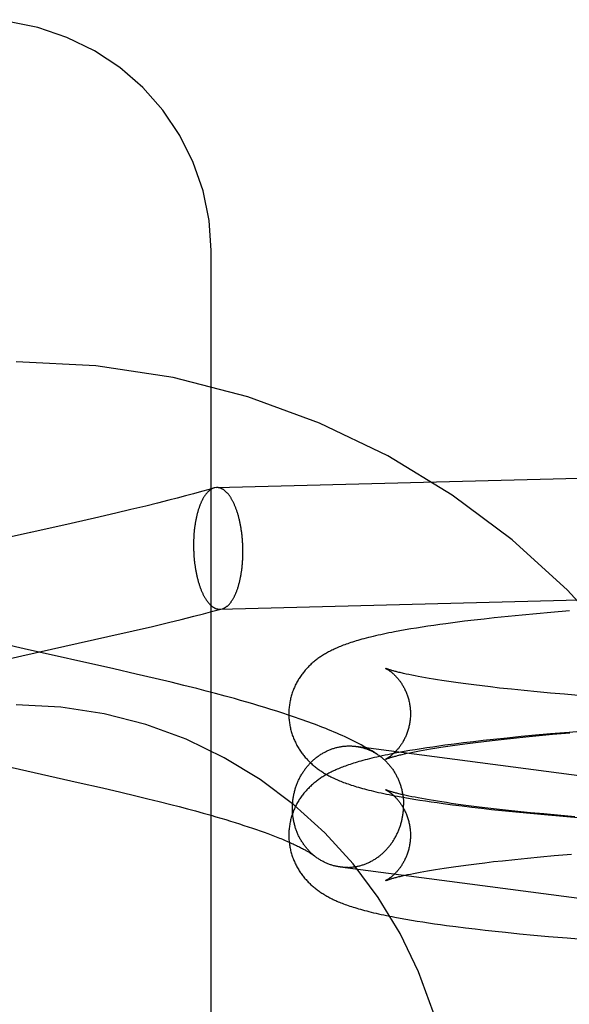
# Model space of a CAD drawing. Header units: inches. Extents: x 0 to 268, y 0 to 174.
# Tile 43 of 79: x 89.269 to 89.445, y 88.444 to 88.76. Entities that reach past the tile are written whole.
import ezdxf

# ---------------------------------------------------------------- set-up
doc = ezdxf.new("R2010")
doc.units = ezdxf.units.IN
doc.header["$LTSCALE"] = 14.749625
doc.header["$MEASUREMENT"] = 0
doc.linetypes.add('HIDDEN', pattern=[0.2, 0.1, -0.1])
doc.layers.add('DEFAULT_2', color=8, linetype='HIDDEN')

msp = doc.modelspace()

# ---------------------------------------------------------------- linework, layer by layer
at = {"layer": 'DEFAULT_2', "color": 8, "linetype": 'HIDDEN'}
for p, q in [((89.3304, 87.94312), (89.3304, 88.68617)), ((89.33221, 88.61013), (89.53963, 88.61551)), ((89.33138, 88.61), (89.32979, 88.60955)), ((89.33221, 88.61013), (89.33138, 88.61)), ((89.31955, 88.60677), (89.31686, 88.60607)), ((89.32219, 88.60746), (89.31955, 88.60677)), ((89.32478, 88.60816), (89.32219, 88.60746)), ((89.32732, 88.60885), (89.32478, 88.60816)), ((89.32979, 88.60955), (89.32732, 88.60885)), ((89.30947, 88.60422), (89.30473, 88.60308)), ((89.3132, 88.60515), (89.30947, 88.60422)), ((89.31686, 88.60607), (89.3132, 88.60515)), ((89.29309, 88.60036), (89.28326, 88.59813)), ((89.29992, 88.60194), (89.29309, 88.60036)), ((89.30473, 88.60308), (89.29992, 88.60194)), ((89.28326, 88.59813), (89.261, 88.59316)), ((89.33322, 88.57115), (89.54064, 88.57652)), ((89.32082, 88.56787), (89.3249, 88.56889)), ((89.3249, 88.56889), (89.32796, 88.56967)), ((89.32796, 88.56967), (89.33099, 88.57046)), ((89.33099, 88.57046), (89.33399, 88.57126)), ((89.33322, 88.57115), (89.33399, 88.57126)), ((89.42563, 88.56881), (89.42123, 88.56835)), ((89.43013, 88.56926), (89.42563, 88.56881)), ((89.43473, 88.56969), (89.43013, 88.56926)), ((89.43941, 88.57011), (89.43473, 88.56969)), ((89.44538, 88.57061), (89.43941, 88.57011)), ((89.30545, 88.5642), (89.31159, 88.56564)), ((89.31159, 88.56564), (89.31672, 88.56687)), ((89.31672, 88.56687), (89.32082, 88.56787)), ((89.39996, 88.56568), (89.3981, 88.56539)), ((89.40185, 88.56595), (89.39996, 88.56568)), ((89.40376, 88.56622), (89.40185, 88.56595)), ((89.40571, 88.56649), (89.40376, 88.56622)), ((89.40868, 88.56688), (89.40571, 88.56649)), ((89.41172, 88.56726), (89.40868, 88.56688)), ((89.41483, 88.56764), (89.41172, 88.56726)), ((89.418, 88.568), (89.41483, 88.56764)), ((89.42123, 88.56835), (89.418, 88.568)), ((89.29733, 88.56235), (89.30545, 88.5642)), ((89.39096, 88.56419), (89.38922, 88.56387)), ((89.3927, 88.5645), (89.39096, 88.56419)), ((89.39447, 88.5648), (89.3927, 88.5645)), ((89.39627, 88.5651), (89.39447, 88.5648)), ((89.3981, 88.56539), (89.39627, 88.5651)), ((89.27052, 88.55845), (89.26452, 88.55982)), ((89.26375, 88.5548), (89.26971, 88.55616)), ((89.29925, 88.55201), (89.27052, 88.55845)), ((89.30637, 88.55037), (89.29925, 88.55201)), ((89.31251, 88.54893), (89.30637, 88.55037)), ((89.39386, 88.55017), (89.39297, 88.55036)), ((89.39481, 88.54997), (89.39386, 88.55017)), ((89.39581, 88.54977), (89.39481, 88.54997)), ((89.31764, 88.5477), (89.31251, 88.54893)), ((89.32173, 88.54669), (89.31764, 88.5477)), ((89.32581, 88.54567), (89.32173, 88.54669)), ((89.39687, 88.54956), (89.39581, 88.54977)), ((89.398, 88.54936), (89.39687, 88.54956)), ((89.39917, 88.54914), (89.398, 88.54936)), ((89.4004, 88.54893), (89.39917, 88.54914)), ((89.40169, 88.54872), (89.4004, 88.54893)), ((89.40303, 88.5485), (89.40169, 88.54872)), ((89.40442, 88.54828), (89.40303, 88.5485)), ((89.40587, 88.54806), (89.40442, 88.54828)), ((89.40736, 88.54784), (89.40587, 88.54806)), ((89.4097, 88.54751), (89.40736, 88.54784)), ((89.41213, 88.54718), (89.4097, 88.54751)), ((89.41468, 88.54685), (89.41213, 88.54718)), ((89.41731, 88.54653), (89.41468, 88.54685)), ((89.32886, 88.54489), (89.32581, 88.54567)), ((89.33189, 88.54409), (89.32886, 88.54489)), ((89.3349, 88.54329), (89.33189, 88.54409)), ((89.42005, 88.54621), (89.41731, 88.54653)), ((89.42287, 88.54588), (89.42005, 88.54621)), ((89.42677, 88.54546), (89.42287, 88.54588)), ((89.43081, 88.54505), (89.42677, 88.54546)), ((89.43498, 88.54464), (89.43081, 88.54505)), ((89.43928, 88.54424), (89.43498, 88.54464)), ((89.44369, 88.54386), (89.43928, 88.54424)), ((89.44935, 88.54338), (89.44369, 88.54386)), ((89.33789, 88.54247), (89.3349, 88.54329)), ((89.33987, 88.54191), (89.33789, 88.54247)), ((89.34184, 88.54135), (89.33987, 88.54191)), ((89.3438, 88.54078), (89.34184, 88.54135)), ((89.34575, 88.54021), (89.3438, 88.54078)), ((89.34768, 88.53963), (89.34575, 88.54021)), ((89.3496, 88.53904), (89.34768, 88.53963)), ((89.35151, 88.53844), (89.3496, 88.53904)), ((89.3534, 88.53783), (89.35151, 88.53844)), ((89.35528, 88.53721), (89.3534, 88.53783)), ((89.35714, 88.53658), (89.35528, 88.53721)), ((89.4392, 88.53115), (89.43449, 88.53073)), ((89.43557, 88.53066), (89.43987, 88.53105)), ((89.44519, 88.53166), (89.4392, 88.53115)), ((89.43987, 88.53105), (89.44541, 88.53153)), ((89.4513, 88.53214), (89.44519, 88.53166)), ((89.40835, 88.52791), (89.40537, 88.52751)), ((89.40784, 88.52747), (89.41019, 88.5278)), ((89.4114, 88.52829), (89.40835, 88.52791)), ((89.41019, 88.5278), (89.41265, 88.52813)), ((89.41452, 88.52867), (89.4114, 88.52829)), ((89.41265, 88.52813), (89.4152, 88.52846)), ((89.4177, 88.52903), (89.41452, 88.52867)), ((89.4152, 88.52846), (89.41785, 88.52878)), ((89.42094, 88.52939), (89.4177, 88.52903)), ((89.41785, 88.52878), (89.4206, 88.5291)), ((89.4206, 88.5291), (89.42343, 88.52942)), ((89.42536, 88.52985), (89.42094, 88.52939)), ((89.42343, 88.52942), (89.42734, 88.52984)), ((89.42988, 88.5303), (89.42536, 88.52985)), ((89.42734, 88.52984), (89.43139, 88.53025)), ((89.43449, 88.53073), (89.42988, 88.5303)), ((89.43139, 88.53025), (89.43557, 88.53066)), ((89.37679, 88.52719), (89.58075, 88.50046)), ((89.39058, 88.52519), (89.38883, 88.52486)), ((89.39233, 88.5255), (89.39058, 88.52519)), ((89.39164, 88.52458), (89.39243, 88.52476)), ((89.3941, 88.52581), (89.39233, 88.5255)), ((89.39243, 88.52476), (89.39327, 88.52495)), ((89.39327, 88.52495), (89.39418, 88.52514)), ((89.39591, 88.52611), (89.3941, 88.52581)), ((89.39418, 88.52514), (89.39514, 88.52534)), ((89.39514, 88.52534), (89.39617, 88.52554)), ((89.39774, 88.5264), (89.39591, 88.52611)), ((89.39617, 88.52554), (89.39725, 88.52575)), ((89.39725, 88.52575), (89.39838, 88.52596)), ((89.39961, 88.52669), (89.39774, 88.5264)), ((89.39838, 88.52596), (89.39957, 88.52617)), ((89.39957, 88.52617), (89.40082, 88.52638)), ((89.4015, 88.52697), (89.39961, 88.52669)), ((89.40082, 88.52638), (89.40212, 88.5266)), ((89.40342, 88.52724), (89.4015, 88.52697)), ((89.40212, 88.5266), (89.40348, 88.52682)), ((89.40537, 88.52751), (89.40342, 88.52724)), ((89.40348, 88.52682), (89.40488, 88.52703)), ((89.40488, 88.52703), (89.40634, 88.52725)), ((89.40634, 88.52725), (89.40784, 88.52747)), ((89.2596, 88.52196), (89.28779, 88.51564)), ((89.28779, 88.51564), (89.29566, 88.51384)), ((89.29566, 88.51384), (89.30151, 88.51248)), ((89.30151, 88.51248), (89.30632, 88.51133)), ((89.30632, 88.51133), (89.31011, 88.51041)), ((89.31011, 88.51041), (89.31383, 88.50949)), ((89.31383, 88.50949), (89.31749, 88.50856)), ((89.39192, 88.51088), (89.39369, 88.51057)), ((89.39386, 88.51123), (89.39297, 88.51143)), ((89.39369, 88.51057), (89.39548, 88.51027)), ((89.3948, 88.51104), (89.39386, 88.51123)), ((89.39581, 88.51084), (89.3948, 88.51104)), ((89.39548, 88.51027), (89.39731, 88.50998)), ((89.39687, 88.51063), (89.39581, 88.51084)), ((89.39799, 88.51042), (89.39687, 88.51063)), ((89.39731, 88.50998), (89.39916, 88.50969)), ((89.39917, 88.51021), (89.39799, 88.51042)), ((89.39916, 88.50969), (89.40104, 88.50941)), ((89.4004, 88.51), (89.39917, 88.51021)), ((89.40169, 88.50978), (89.4004, 88.51)), ((89.40104, 88.50941), (89.40295, 88.50913)), ((89.40303, 88.50957), (89.40169, 88.50978)), ((89.40295, 88.50913), (89.40489, 88.50886)), ((89.40442, 88.50935), (89.40303, 88.50957)), ((89.40586, 88.50913), (89.40442, 88.50935)), ((89.40489, 88.50886), (89.40785, 88.50847)), ((89.40736, 88.50891), (89.40586, 88.50913)), ((89.4089, 88.50869), (89.40736, 88.50891)), ((89.31749, 88.50856), (89.32018, 88.50786)), ((89.32018, 88.50786), (89.32282, 88.50716)), ((89.32282, 88.50716), (89.32541, 88.50647)), ((89.32541, 88.50647), (89.32793, 88.50577)), ((89.32793, 88.50577), (89.3304, 88.50507)), ((89.40785, 88.50847), (89.41088, 88.50808)), ((89.4113, 88.50836), (89.4089, 88.50869)), ((89.41088, 88.50808), (89.41398, 88.50771)), ((89.41381, 88.50803), (89.4113, 88.50836)), ((89.41641, 88.5077), (89.41381, 88.50803)), ((89.41398, 88.50771), (89.41714, 88.50734)), ((89.41912, 88.50738), (89.41641, 88.5077)), ((89.41714, 88.50734), (89.42036, 88.50698)), ((89.42191, 88.50706), (89.41912, 88.50738)), ((89.42036, 88.50698), (89.42365, 88.50663)), ((89.42479, 88.50674), (89.42191, 88.50706)), ((89.42365, 88.50663), (89.42812, 88.50618)), ((89.42876, 88.50632), (89.42479, 88.50674)), ((89.42812, 88.50618), (89.43269, 88.50574)), ((89.43287, 88.50591), (89.42876, 88.50632)), ((89.43269, 88.50574), (89.43735, 88.50532)), ((89.4371, 88.50551), (89.43287, 88.50591)), ((89.3304, 88.50507), (89.332, 88.50461)), ((89.332, 88.50461), (89.33358, 88.50415)), ((89.33358, 88.50415), (89.33513, 88.50368)), ((89.33513, 88.50368), (89.33664, 88.50323)), ((89.33664, 88.50323), (89.33811, 88.50277)), ((89.33811, 88.50277), (89.33955, 88.50232)), ((89.44146, 88.50512), (89.4371, 88.50551)), ((89.43735, 88.50532), (89.44329, 88.50481)), ((89.44705, 88.50464), (89.44146, 88.50512)), ((89.44329, 88.50481), (89.44935, 88.50432)), ((89.33955, 88.50232), (89.34096, 88.50186)), ((89.34096, 88.50186), (89.34233, 88.50142)), ((89.34233, 88.50142), (89.34366, 88.50097)), ((89.34366, 88.50097), (89.34495, 88.50053)), ((89.34495, 88.50053), (89.3462, 88.50009)), ((89.3462, 88.50009), (89.34741, 88.49966)), ((89.34741, 88.49966), (89.34858, 88.49923)), ((89.34858, 88.49923), (89.3497, 88.49881)), ((89.3497, 88.49881), (89.35078, 88.4984)), ((89.41557, 88.48957), (89.41824, 88.48989)), ((89.41824, 88.48989), (89.421, 88.49022)), ((89.421, 88.49022), (89.42386, 88.49053)), ((89.42386, 88.49053), (89.42779, 88.49095)), ((89.42779, 88.49095), (89.43187, 88.49137)), ((89.43187, 88.49137), (89.43608, 88.49177)), ((89.43608, 88.49177), (89.44041, 88.49217)), ((89.44041, 88.49217), (89.44597, 88.49265)), ((89.37179, 88.48851), (89.5896, 88.45997)), ((89.39635, 88.48664), (89.39744, 88.48685)), ((89.39744, 88.48685), (89.39859, 88.48706)), ((89.39859, 88.48706), (89.39979, 88.48727)), ((89.39979, 88.48727), (89.40106, 88.48749)), ((89.40106, 88.48749), (89.40237, 88.48771)), ((89.40237, 88.48771), (89.40374, 88.48792)), ((89.40374, 88.48792), (89.40516, 88.48814)), ((89.40516, 88.48814), (89.40663, 88.48836)), ((89.40663, 88.48836), (89.40815, 88.48858)), ((89.40815, 88.48858), (89.41052, 88.48891)), ((89.41052, 88.48891), (89.41299, 88.48924)), ((89.41299, 88.48924), (89.41557, 88.48957)), ((89.39176, 88.48568), (89.39256, 88.48586)), ((89.39256, 88.48586), (89.39342, 88.48605)), ((89.39342, 88.48605), (89.39433, 88.48624)), ((89.39433, 88.48624), (89.39531, 88.48644)), ((89.39531, 88.48644), (89.39635, 88.48664)), ((89.3911, 88.47209), (89.39285, 88.47178)), ((89.39285, 88.47178), (89.39464, 88.47148)), ((89.39464, 88.47148), (89.39645, 88.47118)), ((89.39645, 88.47118), (89.39829, 88.47089)), ((89.39829, 88.47089), (89.40016, 88.47061)), ((89.40016, 88.47061), (89.40205, 88.47033)), ((89.40205, 88.47033), (89.40398, 88.47006)), ((89.40398, 88.47006), (89.40593, 88.46979)), ((89.40593, 88.46979), (89.40892, 88.4694)), ((89.40892, 88.4694), (89.41198, 88.46901)), ((89.41198, 88.46901), (89.4151, 88.46864)), ((89.4151, 88.46864), (89.41829, 88.46828)), ((89.41829, 88.46828), (89.42154, 88.46792)), ((89.42154, 88.46792), (89.42484, 88.46758)), ((89.42484, 88.46758), (89.42934, 88.46713)), ((89.42934, 88.46713), (89.43394, 88.46669)), ((89.43394, 88.46669), (89.43863, 88.46627)), ((89.43863, 88.46627), (89.4446, 88.46577)), ((89.4446, 88.46577), (89.45069, 88.46528))]:
    msp.add_line(p, q, dxfattribs=at)
for points in [[(89.3304, 88.68617), (89.32976, 88.69578), (89.32786, 88.70523), (89.32473, 88.71437), (89.32041, 88.72303), (89.31498, 88.73107), (89.30853, 88.73835), (89.30115, 88.74475), (89.29299, 88.75015), (89.28417, 88.75444), (89.27486, 88.75757), (89.26522, 88.75947), (89.2554, 88.7601)], [(89.33138, 88.61), (89.33129, 88.60998), (89.33117, 88.60994), (89.33105, 88.60989), (89.33093, 88.60984), (89.33082, 88.60979), (89.3307, 88.60973), (89.33059, 88.60967), (89.33047, 88.6096), (89.33036, 88.60953), (89.33024, 88.60946), (89.33013, 88.60938), (89.33002, 88.6093), (89.32991, 88.60921), (89.32979, 88.60912), (89.32968, 88.60902), (89.32957, 88.60892), (89.32946, 88.60882), (89.32935, 88.60871), (89.32925, 88.6086), (89.32914, 88.60848), (89.32903, 88.60836), (89.32893, 88.60824), (89.32882, 88.60811), (89.32872, 88.60797), (89.32862, 88.60784), (89.32851, 88.6077), (89.32841, 88.60755), (89.32831, 88.6074), (89.32821, 88.60725), (89.32812, 88.60709), (89.32802, 88.60694), (89.32792, 88.60677), (89.32783, 88.6066), (89.32774, 88.60643), (89.32764, 88.60626), (89.32755, 88.60608), (89.32746, 88.6059), (89.32737, 88.60571), (89.32728, 88.60553), (89.3272, 88.60533), (89.32711, 88.60514), (89.32703, 88.60494), (89.32695, 88.60474), (89.32686, 88.60453), (89.32678, 88.60433), (89.32671, 88.60411), (89.32663, 88.6039), (89.32655, 88.60368), (89.32648, 88.60346), (89.32641, 88.60324), (89.32633, 88.60301), (89.32626, 88.60278), (89.32619, 88.60255), (89.32613, 88.60232), (89.32606, 88.60208), (89.326, 88.60184), (89.32593, 88.6016), (89.32587, 88.60136), (89.32581, 88.60111), (89.32576, 88.60086), (89.3257, 88.60061), (89.32565, 88.60035), (89.32559, 88.6001), (89.32554, 88.59984), (89.32549, 88.59958), (89.32544, 88.59931), (89.3254, 88.59905), (89.32535, 88.59878), (89.32531, 88.59851), (89.32527, 88.59824), (89.32523, 88.59797), (89.32519, 88.5977), (89.32515, 88.59742), (89.32512, 88.59715), (89.32508, 88.59687), (89.32505, 88.59659), (89.32502, 88.59631), (89.32499, 88.59602), (89.32497, 88.59574), (89.32494, 88.59546), (89.32492, 88.59517), (89.3249, 88.59488), (89.32488, 88.5946), (89.32487, 88.59431), (89.32485, 88.59402), (89.32484, 88.59373), (89.32482, 88.59344), (89.32481, 88.59314), (89.32481, 88.59285), (89.3248, 88.59256), (89.3248, 88.59227), (89.32479, 88.59197), (89.32479, 88.59168)], [(89.34064, 88.5896), (89.34064, 88.5899), (89.34063, 88.59019), (89.34063, 88.59048), (89.34062, 88.59078), (89.34061, 88.59107), (89.3406, 88.59137), (89.34059, 88.59166), (89.34058, 88.59196), (89.34056, 88.59225), (89.34055, 88.59254), (89.34053, 88.59284), (89.34051, 88.59313), (89.34048, 88.59342), (89.34046, 88.59371), (89.34043, 88.594), (89.34041, 88.59429), (89.34038, 88.59458), (89.34035, 88.59487), (89.34031, 88.59515), (89.34028, 88.59544), (89.34024, 88.59573), (89.3402, 88.59601), (89.34016, 88.59629), (89.34012, 88.59657), (89.34008, 88.59685), (89.34003, 88.59713), (89.33999, 88.59741), (89.33994, 88.59768), (89.33989, 88.59796), (89.33984, 88.59823), (89.33978, 88.5985), (89.33973, 88.59877), (89.33967, 88.59903), (89.33961, 88.5993), (89.33956, 88.59956), (89.33949, 88.59982), (89.33943, 88.60008), (89.33937, 88.60034), (89.3393, 88.60059), (89.33923, 88.60084), (89.33917, 88.60109), (89.3391, 88.60134), (89.33902, 88.60159), (89.33895, 88.60183), (89.33888, 88.60207), (89.3388, 88.60231), (89.33872, 88.60254), (89.33864, 88.60277), (89.33856, 88.603), (89.33848, 88.60323), (89.3384, 88.60345), (89.33832, 88.60367), (89.33823, 88.60389), (89.33814, 88.6041), (89.33806, 88.60431), (89.33797, 88.60452), (89.33788, 88.60473), (89.33779, 88.60493), (89.33769, 88.60513), (89.3376, 88.60532), (89.33751, 88.60552), (89.33741, 88.6057), (89.33731, 88.60589), (89.33721, 88.60607), (89.33712, 88.60625), (89.33702, 88.60642), (89.33691, 88.6066), (89.33681, 88.60676), (89.33671, 88.60693), (89.33661, 88.60709), (89.3365, 88.60724), (89.3364, 88.60739), (89.33629, 88.60754), (89.33618, 88.60769), (89.33607, 88.60783), (89.33597, 88.60797), (89.33586, 88.6081), (89.33575, 88.60823), (89.33564, 88.60835), (89.33552, 88.60847), (89.33541, 88.60859), (89.3353, 88.6087), (89.33519, 88.60881), (89.33507, 88.60892), (89.33496, 88.60902), (89.33484, 88.60911), (89.33473, 88.60921), (89.33461, 88.60929), (89.33449, 88.60938), (89.33438, 88.60946), (89.33426, 88.60953), (89.33414, 88.6096), (89.33402, 88.60967), (89.33391, 88.60973), (89.33379, 88.60979), (89.33367, 88.60984), (89.33355, 88.60989), (89.33343, 88.60993), (89.33331, 88.60997), (89.33319, 88.61001), (89.33307, 88.61004), (89.33295, 88.61007), (89.33283, 88.61009), (89.33271, 88.61011), (89.33259, 88.61012), (89.33248, 88.61013), (89.33236, 88.61013), (89.33224, 88.61013)], [(89.32479, 88.59168), (89.32479, 88.59138), (89.3248, 88.59109), (89.3248, 88.5908), (89.32481, 88.5905), (89.32481, 88.59021), (89.32482, 88.58991), (89.32484, 88.58962), (89.32485, 88.58932), (89.32487, 88.58903), (89.32488, 88.58874), (89.3249, 88.58845), (89.32492, 88.58815), (89.32494, 88.58786), (89.32497, 88.58757), (89.32499, 88.58728), (89.32502, 88.58699), (89.32505, 88.5867), (89.32508, 88.58641), (89.32512, 88.58613), (89.32515, 88.58584), (89.32519, 88.58556), (89.32523, 88.58527), (89.32527, 88.58499), (89.32531, 88.58471), (89.32535, 88.58443), (89.3254, 88.58415), (89.32544, 88.58387), (89.32549, 88.5836), (89.32554, 88.58332), (89.32559, 88.58305), (89.32565, 88.58278), (89.3257, 88.58251), (89.32576, 88.58225), (89.32581, 88.58198), (89.32587, 88.58172), (89.32593, 88.58146), (89.326, 88.5812), (89.32606, 88.58094), (89.32613, 88.58069), (89.32619, 88.58044), (89.32626, 88.58019), (89.32633, 88.57994), (89.32641, 88.57969), (89.32648, 88.57945), (89.32655, 88.57921), (89.32663, 88.57898), (89.32671, 88.57874), (89.32678, 88.57851), (89.32686, 88.57828), (89.32695, 88.57805), (89.32703, 88.57783), (89.32711, 88.57761), (89.3272, 88.57739), (89.32728, 88.57718), (89.32737, 88.57697), (89.32746, 88.57676), (89.32755, 88.57655), (89.32764, 88.57635), (89.32774, 88.57615), (89.32783, 88.57596), (89.32792, 88.57576), (89.32802, 88.57558), (89.32812, 88.57539), (89.32821, 88.57521), (89.32831, 88.57503), (89.32841, 88.57486), (89.32851, 88.57469), (89.32862, 88.57452), (89.32872, 88.57435), (89.32882, 88.57419), (89.32893, 88.57404), (89.32903, 88.57389), (89.32914, 88.57374), (89.32925, 88.57359), (89.32935, 88.57345), (89.32946, 88.57331), (89.32957, 88.57318), (89.32968, 88.57305), (89.32979, 88.57293), (89.32991, 88.57281), (89.33002, 88.57269), (89.33013, 88.57258), (89.33024, 88.57247), (89.33036, 88.57236), (89.33047, 88.57226), (89.33059, 88.57217), (89.3307, 88.57208), (89.33082, 88.57199), (89.33093, 88.5719), (89.33105, 88.57182), (89.33117, 88.57175), (89.33129, 88.57168), (89.3314, 88.57161), (89.33152, 88.57155), (89.33164, 88.57149), (89.33176, 88.57144), (89.33188, 88.57139), (89.332, 88.57135), (89.33212, 88.57131), (89.33224, 88.57127), (89.33236, 88.57124), (89.33248, 88.57121), (89.33259, 88.57119), (89.33271, 88.57117), (89.33283, 88.57116), (89.33295, 88.57115), (89.33307, 88.57115), (89.33319, 88.57115)], [(89.33399, 88.57126), (89.33402, 88.57127), (89.33414, 88.57131), (89.33426, 88.57134), (89.33438, 88.57139), (89.33449, 88.57144), (89.33461, 88.57149), (89.33473, 88.57155), (89.33484, 88.57161), (89.33496, 88.57168), (89.33507, 88.57175), (89.33519, 88.57182), (89.3353, 88.5719), (89.33541, 88.57198), (89.33552, 88.57207), (89.33564, 88.57216), (89.33575, 88.57226), (89.33586, 88.57236), (89.33597, 88.57246), (89.33607, 88.57257), (89.33618, 88.57268), (89.33629, 88.5728), (89.3364, 88.57292), (89.3365, 88.57305), (89.33661, 88.57317), (89.33671, 88.57331), (89.33681, 88.57344), (89.33691, 88.57358), (89.33702, 88.57373), (89.33712, 88.57388), (89.33721, 88.57403), (89.33731, 88.57419), (89.33741, 88.57435), (89.33751, 88.57451), (89.3376, 88.57468), (89.33769, 88.57485), (89.33779, 88.57502), (89.33788, 88.5752), (89.33797, 88.57538), (89.33806, 88.57557), (89.33814, 88.57575), (89.33823, 88.57595), (89.33832, 88.57614), (89.3384, 88.57634), (89.33848, 88.57654), (89.33856, 88.57675), (89.33864, 88.57695), (89.33872, 88.57717), (89.3388, 88.57738), (89.33888, 88.5776), (89.33895, 88.57782), (89.33902, 88.57804), (89.3391, 88.57827), (89.33917, 88.5785), (89.33923, 88.57873), (89.3393, 88.57896), (89.33937, 88.5792), (89.33943, 88.57944), (89.33949, 88.57968), (89.33956, 88.57993), (89.33961, 88.58017), (89.33967, 88.58042), (89.33973, 88.58067), (89.33978, 88.58093), (89.33984, 88.58118), (89.33989, 88.58144), (89.33994, 88.5817), (89.33999, 88.58197), (89.34003, 88.58223), (89.34008, 88.5825), (89.34012, 88.58277), (89.34016, 88.58304), (89.3402, 88.58331), (89.34024, 88.58358), (89.34028, 88.58386), (89.34031, 88.58413), (89.34035, 88.58441), (89.34038, 88.58469), (89.34041, 88.58497), (89.34043, 88.58526), (89.34046, 88.58554), (89.34048, 88.58582), (89.34051, 88.58611), (89.34053, 88.5864), (89.34055, 88.58669), (89.34056, 88.58697), (89.34058, 88.58726), (89.34059, 88.58755), (89.3406, 88.58784), (89.34061, 88.58814), (89.34062, 88.58843), (89.34063, 88.58872), (89.34063, 88.58901), (89.34064, 88.58931), (89.34064, 88.5896)], [(89.38922, 88.56387), (89.38835, 88.5637), (89.38747, 88.56352), (89.38659, 88.56334), (89.38571, 88.56316), (89.38484, 88.56297), (89.38399, 88.56278), (89.38316, 88.56259), (89.38236, 88.56241), (89.38159, 88.56222), (89.38085, 88.56204), (89.38014, 88.56185), (89.37945, 88.56167), (89.37879, 88.56149), (89.37815, 88.56131), (89.37753, 88.56114), (89.37694, 88.56096), (89.37636, 88.56078), (89.3758, 88.56061), (89.37526, 88.56043), (89.37473, 88.56026), (89.37423, 88.56008), (89.37374, 88.55991), (89.37326, 88.55974), (89.3728, 88.55957), (89.37235, 88.55939), (89.37192, 88.55922), (89.37149, 88.55905), (89.37108, 88.55887), (89.37068, 88.5587), (89.37028, 88.55852), (89.3699, 88.55835), (89.36952, 88.55817), (89.36915, 88.55799), (89.36879, 88.55781), (89.36844, 88.55763), (89.36809, 88.55744), (89.36775, 88.55726), (89.36742, 88.55707), (89.36709, 88.55688), (89.36677, 88.55669), (89.36646, 88.5565), (89.36615, 88.55631), (89.36585, 88.55612), (89.36556, 88.55592), (89.36527, 88.55573), (89.36498, 88.55553), (89.3647, 88.55533), (89.36443, 88.55512), (89.36415, 88.55491), (89.36388, 88.5547), (89.36362, 88.55449), (89.36335, 88.55427), (89.36308, 88.55404), (89.36282, 88.55381), (89.36256, 88.55358), (89.3623, 88.55334), (89.36205, 88.5531), (89.36179, 88.55285), (89.36155, 88.5526), (89.3613, 88.55234), (89.36106, 88.55208), (89.36083, 88.55182), (89.36059, 88.55156), (89.36037, 88.55129), (89.36014, 88.55101), (89.35992, 88.55074), (89.3597, 88.55045), (89.35949, 88.55017), (89.35928, 88.54988), (89.35908, 88.54958), (89.35888, 88.54928), (89.35868, 88.54898), (89.35849, 88.54867), (89.3583, 88.54836), (89.35812, 88.54804), (89.35794, 88.54772), (89.35777, 88.5474), (89.3576, 88.54707), (89.35743, 88.54674), (89.35728, 88.5464), (89.35712, 88.54606), (89.35698, 88.54572), (89.35684, 88.54538), (89.3567, 88.54503), (89.35657, 88.54467), (89.35645, 88.54432), (89.35633, 88.54396), (89.35622, 88.5436), (89.35612, 88.54324), (89.35602, 88.54287), (89.35593, 88.5425), (89.35584, 88.54213), (89.35576, 88.54176), (89.35569, 88.54139), (89.35563, 88.54101), (89.35557, 88.54064), (89.35552, 88.54026), (89.35547, 88.53988), (89.35543, 88.5395), (89.3554, 88.53912), (89.35538, 88.53874), (89.35536, 88.53836), (89.35535, 88.53797), (89.35535, 88.53762)], [(89.26971, 88.55616), (89.28353, 88.55926), (89.29733, 88.56235)], [(89.38637, 88.55219), (89.38637, 88.5522), (89.38638, 88.55219), (89.38639, 88.55218), (89.38641, 88.55217), (89.38644, 88.55216), (89.38648, 88.55214), (89.38652, 88.55212), (89.38656, 88.5521), (89.38661, 88.55207), (89.38667, 88.55204), (89.38673, 88.552), (89.3868, 88.55196), (89.38687, 88.55192), (89.38694, 88.55188), (89.38702, 88.55183), (89.38711, 88.55178), (89.38719, 88.55172), (89.38728, 88.55166), (89.38738, 88.5516), (89.38748, 88.55153), (89.38758, 88.55146), (89.38768, 88.55138), (89.38779, 88.55131), (89.3879, 88.55122), (89.38801, 88.55114), (89.38812, 88.55105), (89.38824, 88.55095), (89.38836, 88.55085), (89.38848, 88.55075), (89.38861, 88.55064), (89.38874, 88.55053), (89.38887, 88.55041), (89.389, 88.55029), (89.38913, 88.55017), (89.38927, 88.55003), (89.3894, 88.5499), (89.38954, 88.54976), (89.38968, 88.54961), (89.38982, 88.54946), (89.38997, 88.5493), (89.39011, 88.54914), (89.39026, 88.54897), (89.3904, 88.54879), (89.39055, 88.54861), (89.3907, 88.54842), (89.39085, 88.54823), (89.391, 88.54803), (89.39114, 88.54782), (89.39129, 88.54761), (89.39144, 88.54739), (89.39159, 88.54716), (89.39173, 88.54693), (89.39188, 88.54669), (89.39202, 88.54644), (89.39216, 88.54619), (89.3923, 88.54593), (89.39244, 88.54567), (89.39257, 88.5454), (89.3927, 88.54512), (89.39283, 88.54484), (89.39296, 88.54455), (89.39308, 88.54425), (89.39319, 88.54396), (89.39331, 88.54365), (89.39341, 88.54334), (89.39352, 88.54303), (89.39361, 88.54271), (89.39371, 88.54239), (89.39379, 88.54206), (89.39387, 88.54173), (89.39395, 88.5414), (89.39402, 88.54106), (89.39408, 88.54072), (89.39414, 88.54038), (89.39419, 88.54004), (89.39423, 88.53969), (89.39427, 88.53935), (89.3943, 88.539), (89.39432, 88.53865), (89.39434, 88.5383), (89.39435, 88.53795), (89.39435, 88.53762)], [(89.39297, 88.55036), (89.39214, 88.55055), (89.39175, 88.55064), (89.39138, 88.55073), (89.39101, 88.55081), (89.39067, 88.5509), (89.39034, 88.55098), (89.39002, 88.55106), (89.38972, 88.55114), (89.38943, 88.55122), (89.38916, 88.55129), (89.3889, 88.55136), (89.38865, 88.55143), (89.38842, 88.5515), (89.3882, 88.55156), (89.388, 88.55163), (89.38781, 88.55168), (89.38764, 88.55174), (89.38747, 88.55179), (89.38732, 88.55184), (89.38718, 88.55189), (89.38706, 88.55193), (89.38694, 88.55197), (89.38684, 88.55201), (89.38675, 88.55204), (89.38667, 88.55207), (89.3866, 88.5521), (89.38654, 88.55213), (89.38649, 88.55215), (89.38645, 88.55216), (89.38641, 88.55218), (89.38639, 88.55219), (89.38638, 88.55219)], [(89.35535, 88.53762), (89.35535, 88.53727), (89.35536, 88.53688), (89.35538, 88.5365), (89.3554, 88.53612), (89.35543, 88.53574), (89.35547, 88.53536), (89.35552, 88.53498), (89.35557, 88.5346), (89.35563, 88.53422), (89.35569, 88.53384), (89.35577, 88.53347), (89.35584, 88.5331), (89.35593, 88.53273), (89.35602, 88.53236), (89.35612, 88.53199), (89.35623, 88.53163), (89.35634, 88.53126), (89.35646, 88.53091), (89.35658, 88.53055), (89.35671, 88.5302), (89.35685, 88.52985), (89.35699, 88.5295), (89.35713, 88.52916), (89.35729, 88.52882), (89.35745, 88.52848), (89.35761, 88.52815), (89.35778, 88.52782), (89.35795, 88.52749), (89.35813, 88.52717), (89.35832, 88.52686), (89.35851, 88.52654), (89.3587, 88.52623), (89.3589, 88.52593), (89.3591, 88.52563), (89.3593, 88.52534), (89.35951, 88.52504), (89.35973, 88.52476), (89.35995, 88.52447), (89.36017, 88.5242), (89.36039, 88.52392), (89.36062, 88.52365), (89.36086, 88.52339), (89.36109, 88.52313), (89.36133, 88.52287), (89.36158, 88.52261), (89.36183, 88.52236), (89.36208, 88.52211), (89.36234, 88.52187), (89.3626, 88.52163), (89.36286, 88.5214), (89.36313, 88.52117), (89.36339, 88.52094), (89.36366, 88.52072), (89.36393, 88.52051), (89.3642, 88.5203), (89.36447, 88.52009), (89.36475, 88.51988), (89.36503, 88.51968), (89.36532, 88.51948), (89.36561, 88.51929), (89.36591, 88.51909), (89.36621, 88.5189), (89.36652, 88.5187), (89.36683, 88.51851), (89.36715, 88.51832), (89.36748, 88.51813), (89.36782, 88.51795), (89.36816, 88.51776), (89.36851, 88.51758), (89.36886, 88.5174), (89.36923, 88.51722), (89.3696, 88.51704), (89.36998, 88.51686), (89.37037, 88.51668), (89.37077, 88.51651), (89.37117, 88.51633), (89.37159, 88.51616), (89.37202, 88.51598), (89.37246, 88.51581), (89.37291, 88.51564), (89.37338, 88.51546), (89.37386, 88.51529), (89.37435, 88.51512), (89.37486, 88.51494), (89.37539, 88.51477), (89.37593, 88.51459), (89.3765, 88.51442), (89.37708, 88.51424), (89.37768, 88.51406), (89.3783, 88.51389), (89.37894, 88.51371), (89.37961, 88.51353), (89.38029, 88.51335), (89.381, 88.51317), (89.38174, 88.51299), (89.3825, 88.51281), (89.38328, 88.51262), (89.38409, 88.51244), (89.38493, 88.51225), (89.38578, 88.51207), (89.38665, 88.51189), (89.38753, 88.51171), (89.38841, 88.51154), (89.38929, 88.51136), (89.39017, 88.5112), (89.39192, 88.51088)], [(89.39435, 88.53762), (89.39435, 88.5373), (89.39434, 88.53695), (89.39432, 88.5366), (89.3943, 88.53625), (89.39427, 88.5359), (89.39423, 88.53556), (89.39419, 88.53521), (89.39414, 88.53487), (89.39408, 88.53453), (89.39402, 88.53419), (89.39395, 88.53386), (89.39388, 88.53353), (89.3938, 88.5332), (89.39371, 88.53287), (89.39362, 88.53255), (89.39352, 88.53223), (89.39342, 88.53192), (89.39331, 88.53161), (89.3932, 88.5313), (89.39308, 88.53101), (89.39296, 88.53071), (89.39284, 88.53042), (89.39271, 88.53014), (89.39258, 88.52986), (89.39245, 88.52959), (89.39231, 88.52933), (89.39217, 88.52907), (89.39203, 88.52882), (89.39189, 88.52857), (89.39175, 88.52833), (89.3916, 88.5281), (89.39145, 88.52788), (89.39131, 88.52766), (89.39116, 88.52744), (89.39101, 88.52724), (89.39086, 88.52704), (89.39071, 88.52684), (89.39057, 88.52665), (89.39042, 88.52647), (89.39027, 88.5263), (89.39013, 88.52613), (89.38998, 88.52596), (89.38984, 88.5258), (89.3897, 88.52565), (89.38956, 88.5255), (89.38942, 88.52536), (89.38928, 88.52523), (89.38915, 88.52509), (89.38902, 88.52497), (89.38888, 88.52485), (89.38875, 88.52473), (89.38863, 88.52462), (89.3885, 88.52451), (89.38838, 88.52441), (89.38826, 88.52431), (89.38814, 88.52421), (89.38803, 88.52412), (89.38791, 88.52403), (89.3878, 88.52395), (89.3877, 88.52387), (89.38759, 88.5238), (89.38749, 88.52373), (89.38739, 88.52366), (89.3873, 88.52359), (89.38721, 88.52353), (89.38712, 88.52348), (89.38704, 88.52342), (89.38696, 88.52338), (89.38688, 88.52333), (89.38681, 88.52329), (89.38674, 88.52325), (89.38668, 88.52321), (89.38662, 88.52318), (89.38657, 88.52315), (89.38652, 88.52313), (89.38648, 88.52311), (89.38645, 88.52309), (89.38642, 88.52307), (89.3864, 88.52306), (89.38638, 88.52305), (89.38637, 88.52305)], [(89.38356, 88.52474), (89.38277, 88.52523), (89.38195, 88.52573), (89.38112, 88.52622), (89.38028, 88.5267), (89.37943, 88.52717), (89.37858, 88.52763), (89.37773, 88.52808), (89.37687, 88.52852), (89.376, 88.52895), (89.37513, 88.52938), (89.37425, 88.5298), (89.37337, 88.53021), (89.37249, 88.53061), (89.37161, 88.531), (89.37072, 88.53139), (89.36984, 88.53177), (89.36895, 88.53215), (89.36806, 88.53252), (89.36717, 88.53288), (89.36627, 88.53324), (89.36537, 88.53359), (89.36447, 88.53394), (89.36357, 88.53428), (89.36266, 88.53462), (89.36175, 88.53496), (89.36083, 88.53529), (89.35992, 88.53562), (89.35899, 88.53594), (89.35714, 88.53658)], [(89.38883, 88.52486), (89.38796, 88.52468), (89.38707, 88.52451), (89.38619, 88.52432), (89.38531, 88.52414), (89.38444, 88.52395), (89.38359, 88.52376), (89.38277, 88.52357), (89.38198, 88.52338), (89.38122, 88.5232), (89.38049, 88.52301), (89.37979, 88.52283), (89.37911, 88.52265), (89.37846, 88.52247), (89.37783, 88.52229), (89.37722, 88.52211), (89.37663, 88.52193), (89.37606, 88.52176), (89.3755, 88.52158), (89.37497, 88.5214), (89.37445, 88.52123), (89.37395, 88.52105), (89.37347, 88.52088), (89.373, 88.52071), (89.37254, 88.52053), (89.3721, 88.52036), (89.37167, 88.52019), (89.37125, 88.52001), (89.37084, 88.51984), (89.37044, 88.51966), (89.37005, 88.51948), (89.36966, 88.5193), (89.36929, 88.51912), (89.36893, 88.51894), (89.36857, 88.51876), (89.36822, 88.51858), (89.36787, 88.51839), (89.36754, 88.5182), (89.36721, 88.51802), (89.36688, 88.51783), (89.36656, 88.51763), (89.36625, 88.51744), (89.36595, 88.51725), (89.36565, 88.51705), (89.36536, 88.51686), (89.36507, 88.51666), (89.36479, 88.51645), (89.36451, 88.51625), (89.36424, 88.51604), (89.36396, 88.51583), (89.36369, 88.51562), (89.36342, 88.5154), (89.36316, 88.51517), (89.36289, 88.51494), (89.36263, 88.51471), (89.36237, 88.51447), (89.36211, 88.51422), (89.36186, 88.51398), (89.36161, 88.51372), (89.36136, 88.51347), (89.36112, 88.51321), (89.36088, 88.51295), (89.36065, 88.51268), (89.36042, 88.51241), (89.36019, 88.51214), (89.35997, 88.51186), (89.35975, 88.51158), (89.35953, 88.51129), (89.35932, 88.511), (89.35911, 88.5107), (89.35891, 88.5104), (89.35871, 88.5101), (89.35852, 88.50979), (89.35833, 88.50948), (89.35814, 88.50916), (89.35796, 88.50884), (89.35779, 88.50851), (89.35762, 88.50818), (89.35746, 88.50785), (89.3573, 88.50751), (89.35714, 88.50717), (89.35699, 88.50683), (89.35685, 88.50648), (89.35672, 88.50613), (89.35658, 88.50578), (89.35646, 88.50542), (89.35634, 88.50506), (89.35623, 88.5047), (89.35612, 88.50433), (89.35603, 88.50396), (89.35593, 88.5036), (89.35585, 88.50322), (89.35577, 88.50285), (89.35569, 88.50247), (89.35563, 88.5021), (89.35557, 88.50172), (89.35552, 88.50134), (89.35547, 88.50096), (89.35543, 88.50058), (89.3554, 88.50019), (89.35538, 88.49981), (89.35536, 88.49943), (89.35535, 88.49904), (89.35535, 88.49869)], [(89.35651, 88.50739), (89.35651, 88.50769), (89.35652, 88.50799), (89.35653, 88.50829), (89.35654, 88.50859), (89.35656, 88.50889), (89.35659, 88.50919), (89.35661, 88.50948), (89.35665, 88.50978), (89.35668, 88.51008), (89.35672, 88.51038), (89.35677, 88.51068), (89.35681, 88.51097), (89.35687, 88.51127), (89.35692, 88.51156), (89.35698, 88.51186), (89.35705, 88.51215), (89.35712, 88.51244), (89.35719, 88.51273), (89.35727, 88.51302), (89.35735, 88.51331), (89.35743, 88.5136), (89.35752, 88.51388), (89.35762, 88.51417), (89.35771, 88.51445), (89.35781, 88.51473), (89.35792, 88.51501), (89.35803, 88.51529), (89.35814, 88.51557), (89.35826, 88.51584), (89.35838, 88.51611), (89.3585, 88.51638), (89.35863, 88.51665), (89.35876, 88.51692), (89.3589, 88.51718), (89.35904, 88.51744), (89.35918, 88.5177), (89.35933, 88.51796), (89.35948, 88.51822), (89.35963, 88.51847), (89.35979, 88.51872), (89.35995, 88.51897), (89.36011, 88.51921), (89.36028, 88.51945), (89.36045, 88.51969), (89.36062, 88.51993), (89.3608, 88.52016), (89.36098, 88.52039), (89.36116, 88.52062), (89.36135, 88.52085), (89.36154, 88.52107), (89.36173, 88.52129), (89.36192, 88.5215), (89.36212, 88.52171), (89.36232, 88.52192), (89.36253, 88.52213), (89.36274, 88.52233), (89.36295, 88.52253), (89.36316, 88.52273), (89.36337, 88.52292), (89.36359, 88.52311), (89.36381, 88.52329), (89.36403, 88.52347), (89.36426, 88.52365), (89.36449, 88.52382), (89.36472, 88.52399), (89.36495, 88.52416), (89.36518, 88.52432), (89.36542, 88.52448), (89.36566, 88.52463), (89.3659, 88.52478), (89.36614, 88.52493), (89.36639, 88.52507), (89.36663, 88.52521), (89.36688, 88.52534), (89.36713, 88.52547), (89.36738, 88.5256), (89.36764, 88.52572), (89.36789, 88.52583), (89.36815, 88.52595), (89.36841, 88.52606), (89.36867, 88.52616), (89.36893, 88.52626), (89.36919, 88.52635), (89.36945, 88.52645), (89.36972, 88.52653), (89.36998, 88.52661), (89.37025, 88.52669), (89.37052, 88.52677), (89.37079, 88.52683), (89.37105, 88.5269), (89.37132, 88.52696), (89.3716, 88.52701), (89.37187, 88.52706), (89.37214, 88.52711), (89.37241, 88.52715), (89.37268, 88.52719), (89.37296, 88.52722), (89.37323, 88.52725), (89.37351, 88.52727), (89.37378, 88.52729), (89.37405, 88.52731), (89.37433, 88.52732)], [(89.37433, 88.52732), (89.3746, 88.52732), (89.37488, 88.52732), (89.37515, 88.52732), (89.37543, 88.52731), (89.3757, 88.52729), (89.37597, 88.52727), (89.37625, 88.52725), (89.37652, 88.52722), (89.37679, 88.52719)], [(89.37686, 88.52718), (89.37706, 88.52716), (89.37733, 88.52711), (89.3776, 88.52707), (89.37787, 88.52702), (89.37814, 88.52696), (89.37841, 88.5269), (89.37867, 88.52684), (89.37894, 88.52677), (89.3792, 88.5267), (89.37947, 88.52662), (89.37973, 88.52654), (89.37999, 88.52645), (89.38025, 88.52636), (89.38051, 88.52627), (89.38077, 88.52617), (89.38102, 88.52606), (89.38127, 88.52596), (89.38153, 88.52584), (89.38178, 88.52573), (89.38202, 88.52561), (89.38227, 88.52548), (89.38252, 88.52535), (89.38276, 88.52522), (89.383, 88.52508), (89.38324, 88.52494), (89.38347, 88.52479)], [(89.38356, 88.52474), (89.38371, 88.52464), (89.38394, 88.52449), (89.38417, 88.52433), (89.3844, 88.52417), (89.38462, 88.524), (89.38485, 88.52383), (89.38507, 88.52366), (89.38528, 88.52348), (89.3855, 88.5233), (89.38571, 88.52312), (89.38592, 88.52293), (89.38613, 88.52274), (89.38633, 88.52255), (89.38653, 88.52235), (89.38673, 88.52215), (89.38693, 88.52194), (89.38712, 88.52173), (89.38731, 88.52152), (89.3875, 88.5213), (89.38768, 88.52109), (89.38786, 88.52086), (89.38804, 88.52064), (89.38821, 88.52041), (89.38838, 88.52018), (89.38855, 88.51995), (89.38871, 88.51971), (89.38887, 88.51947), (89.38903, 88.51923), (89.38918, 88.51899), (89.38933, 88.51874), (89.38948, 88.51849), (89.38962, 88.51824), (89.38976, 88.51798), (89.38989, 88.51772), (89.39003, 88.51746), (89.39015, 88.5172), (89.39028, 88.51694), (89.3904, 88.51667), (89.39052, 88.5164), (89.39063, 88.51613), (89.39074, 88.51586), (89.39084, 88.51559), (89.39094, 88.51531), (89.39104, 88.51503), (89.39113, 88.51475), (89.39122, 88.51447), (89.39131, 88.51419), (89.39139, 88.51391), (89.39147, 88.51362), (89.39154, 88.51333), (89.39161, 88.51304), (89.39167, 88.51275), (89.39173, 88.51246), (89.39179, 88.51217), (89.39184, 88.51188), (89.39189, 88.51159), (89.39194, 88.51129), (89.39198, 88.511), (89.39201, 88.5107), (89.39204, 88.5104), (89.39207, 88.5101), (89.39209, 88.50981), (89.39211, 88.50951), (89.39213, 88.50921), (89.39214, 88.50891), (89.39214, 88.50861), (89.39215, 88.50831)], [(89.38637, 88.52305), (89.38637, 88.52305), (89.38639, 88.52306), (89.38641, 88.52307), (89.38644, 88.52308), (89.38648, 88.52309), (89.38652, 88.52311), (89.38658, 88.52314), (89.38665, 88.52316), (89.38673, 88.52319), (89.38682, 88.52322), (89.38692, 88.52326), (89.38703, 88.5233), (89.38715, 88.52334), (89.38729, 88.52339), (89.38743, 88.52344), (89.38759, 88.52349), (89.38776, 88.52354), (89.38795, 88.5236), (89.38815, 88.52366), (89.38836, 88.52373), (89.38859, 88.52379), (89.38883, 88.52386), (89.38908, 88.52393), (89.38935, 88.52401), (89.38963, 88.52408), (89.38993, 88.52416), (89.39024, 88.52424), (89.39057, 88.52432), (89.39091, 88.52441), (89.39127, 88.52449), (89.39164, 88.52458)], [(89.38637, 88.51326), (89.38637, 88.51326), (89.38638, 88.51326), (89.38639, 88.51325), (89.38641, 88.51324), (89.38644, 88.51323), (89.38648, 88.51321), (89.38652, 88.51319), (89.38656, 88.51316), (89.38661, 88.51314), (89.38667, 88.5131), (89.38673, 88.51307), (89.3868, 88.51303), (89.38687, 88.51299), (89.38694, 88.51294), (89.38702, 88.51289), (89.38711, 88.51284), (89.38719, 88.51279), (89.38728, 88.51273), (89.38738, 88.51266), (89.38748, 88.5126), (89.38758, 88.51252), (89.38768, 88.51245), (89.38779, 88.51237), (89.3879, 88.51229), (89.38801, 88.5122), (89.38812, 88.51211), (89.38824, 88.51202), (89.38836, 88.51192), (89.38849, 88.51182), (89.38861, 88.51171), (89.38874, 88.5116), (89.38887, 88.51148), (89.389, 88.51136), (89.38913, 88.51123), (89.38927, 88.5111), (89.3894, 88.51096), (89.38954, 88.51082), (89.38968, 88.51068), (89.38983, 88.51052), (89.38997, 88.51037), (89.39011, 88.5102), (89.39026, 88.51003), (89.3904, 88.50986), (89.39055, 88.50968), (89.3907, 88.50949), (89.39085, 88.50929), (89.391, 88.50909), (89.39114, 88.50889), (89.39129, 88.50867), (89.39144, 88.50845), (89.39159, 88.50823), (89.39173, 88.508), (89.39188, 88.50776), (89.39202, 88.50751), (89.39216, 88.50726), (89.3923, 88.507), (89.39244, 88.50673), (89.39257, 88.50646), (89.3927, 88.50619), (89.39283, 88.5059), (89.39296, 88.50561), (89.39308, 88.50532), (89.39319, 88.50502), (89.39331, 88.50472), (89.39341, 88.50441), (89.39352, 88.50409), (89.39361, 88.50378), (89.39371, 88.50345), (89.39379, 88.50313), (89.39387, 88.5028), (89.39395, 88.50246), (89.39402, 88.50213), (89.39408, 88.50179), (89.39414, 88.50145), (89.39419, 88.50111), (89.39423, 88.50076), (89.39427, 88.50041), (89.3943, 88.50006), (89.39432, 88.49972), (89.39434, 88.49937), (89.39435, 88.49902), (89.39435, 88.49869)], [(89.39297, 88.51143), (89.39214, 88.51161), (89.39175, 88.5117), (89.39137, 88.51179), (89.39101, 88.51188), (89.39067, 88.51196), (89.39033, 88.51205), (89.39002, 88.51213), (89.38971, 88.51221), (89.38943, 88.51228), (89.38915, 88.51236), (89.38889, 88.51243), (89.38865, 88.5125), (89.38842, 88.51257), (89.3882, 88.51263), (89.388, 88.51269), (89.38781, 88.51275), (89.38763, 88.51281), (89.38747, 88.51286), (89.38732, 88.51291), (89.38718, 88.51296), (89.38706, 88.513), (89.38694, 88.51304), (89.38684, 88.51308), (89.38675, 88.51311), (89.38667, 88.51314), (89.3866, 88.51317), (89.38654, 88.51319), (89.38649, 88.51321), (89.38644, 88.51323), (89.38641, 88.51324), (89.38639, 88.51325), (89.38638, 88.51325)], [(89.36364, 88.49199), (89.36359, 88.49204), (89.36337, 88.49221), (89.36316, 88.49239), (89.36295, 88.49258), (89.36274, 88.49276), (89.36253, 88.49296), (89.36232, 88.49315), (89.36212, 88.49335), (89.36192, 88.49355), (89.36173, 88.49376), (89.36154, 88.49397), (89.36135, 88.49418), (89.36116, 88.49439), (89.36098, 88.49461), (89.3608, 88.49483), (89.36062, 88.49506), (89.36045, 88.49528), (89.36028, 88.49552), (89.36011, 88.49575), (89.35995, 88.49599), (89.35979, 88.49622), (89.35963, 88.49647), (89.35948, 88.49671), (89.35933, 88.49696), (89.35918, 88.49721), (89.35904, 88.49746), (89.3589, 88.49772), (89.35876, 88.49797), (89.35863, 88.49823), (89.3585, 88.49849), (89.35838, 88.49876), (89.35826, 88.49902), (89.35814, 88.49929), (89.35803, 88.49956), (89.35792, 88.49984), (89.35781, 88.50011), (89.35771, 88.50039), (89.35762, 88.50066), (89.35752, 88.50094), (89.35743, 88.50122), (89.35735, 88.50151), (89.35727, 88.50179), (89.35719, 88.50208), (89.35712, 88.50236), (89.35705, 88.50265), (89.35698, 88.50294), (89.35692, 88.50323), (89.35687, 88.50352), (89.35681, 88.50382), (89.35677, 88.50411), (89.35672, 88.50441), (89.35668, 88.5047), (89.35665, 88.505), (89.35661, 88.5053), (89.35659, 88.50559), (89.35656, 88.50589), (89.35654, 88.50619), (89.35653, 88.50649), (89.35652, 88.50679), (89.35651, 88.50709), (89.35651, 88.50739)], [(89.37433, 88.48838), (89.3746, 88.48839), (89.37488, 88.48841), (89.37515, 88.48842), (89.37543, 88.48845), (89.3757, 88.48847), (89.37597, 88.48851), (89.37625, 88.48854), (89.37652, 88.48859), (89.37679, 88.48863), (89.37706, 88.48868), (89.37733, 88.48874), (89.3776, 88.4888), (89.37787, 88.48886), (89.37814, 88.48893), (89.37841, 88.489), (89.37867, 88.48908), (89.37894, 88.48916), (89.3792, 88.48925), (89.37947, 88.48934), (89.37973, 88.48944), (89.37999, 88.48954), (89.38025, 88.48964), (89.38051, 88.48975), (89.38077, 88.48986), (89.38102, 88.48998), (89.38127, 88.4901), (89.38153, 88.49023), (89.38178, 88.49036), (89.38202, 88.49049), (89.38227, 88.49063), (89.38252, 88.49077), (89.38276, 88.49092), (89.383, 88.49107), (89.38324, 88.49122), (89.38347, 88.49138), (89.38371, 88.49154), (89.38394, 88.49171), (89.38417, 88.49188), (89.3844, 88.49205), (89.38462, 88.49223), (89.38485, 88.49241), (89.38507, 88.49259), (89.38528, 88.49278), (89.3855, 88.49297), (89.38571, 88.49317), (89.38592, 88.49337), (89.38613, 88.49357), (89.38633, 88.49377), (89.38653, 88.49398), (89.38673, 88.49419), (89.38693, 88.49441), (89.38712, 88.49463), (89.38731, 88.49485), (89.3875, 88.49507), (89.38768, 88.4953), (89.38786, 88.49553), (89.38804, 88.49577), (89.38821, 88.496), (89.38838, 88.49624), (89.38855, 88.49649), (89.38871, 88.49673), (89.38887, 88.49698), (89.38903, 88.49723), (89.38918, 88.49748), (89.38933, 88.49774), (89.38948, 88.49799), (89.38962, 88.49825), (89.38976, 88.49851), (89.38989, 88.49878), (89.39003, 88.49905), (89.39015, 88.49931), (89.39028, 88.49958), (89.3904, 88.49986), (89.39052, 88.50013), (89.39063, 88.50041), (89.39074, 88.50069), (89.39084, 88.50097), (89.39094, 88.50125), (89.39104, 88.50153), (89.39113, 88.50181), (89.39122, 88.5021), (89.39131, 88.50239), (89.39139, 88.50268), (89.39147, 88.50297), (89.39154, 88.50326), (89.39161, 88.50355), (89.39167, 88.50384), (89.39173, 88.50413), (89.39179, 88.50443), (89.39184, 88.50473), (89.39189, 88.50502), (89.39194, 88.50532), (89.39198, 88.50562), (89.39201, 88.50591), (89.39204, 88.50621), (89.39207, 88.50651), (89.39209, 88.50681), (89.39211, 88.50711), (89.39213, 88.50741), (89.39214, 88.50771), (89.39214, 88.50801), (89.39215, 88.50831)], [(89.35078, 88.4984), (89.35182, 88.49799), (89.35232, 88.49779), (89.35281, 88.49759), (89.35329, 88.49739), (89.35376, 88.4972), (89.35422, 88.497), (89.35467, 88.49681), (89.3551, 88.49662), (89.35553, 88.49644), (89.35594, 88.49625), (89.35634, 88.49607), (89.35673, 88.49589), (89.35711, 88.49572), (89.35748, 88.49554), (89.35783, 88.49537), (89.35818, 88.49521), (89.35851, 88.49504), (89.35883, 88.49488), (89.35914, 88.49472), (89.35944, 88.49457), (89.35973, 88.49442), (89.36001, 88.49427), (89.36028, 88.49412), (89.36054, 88.49398), (89.36078, 88.49384), (89.36102, 88.49371), (89.36124, 88.49358), (89.36146, 88.49345), (89.36167, 88.49333), (89.36186, 88.49321), (89.36205, 88.4931), (89.36222, 88.49298), (89.36239, 88.49288), (89.36255, 88.49278), (89.36269, 88.49268), (89.36283, 88.49258), (89.36296, 88.49249), (89.36309, 88.49241), (89.3632, 88.49233), (89.3633, 88.49225), (89.3634, 88.49218), (89.36349, 88.49211), (89.36357, 88.49205), (89.36381, 88.49186)], [(89.35535, 88.49869), (89.35535, 88.49833), (89.35536, 88.49795), (89.35538, 88.49757), (89.3554, 88.49718), (89.35543, 88.4968), (89.35547, 88.49642), (89.35552, 88.49604), (89.35557, 88.49566), (89.35563, 88.49528), (89.35569, 88.49491), (89.35577, 88.49453), (89.35584, 88.49416), (89.35593, 88.49379), (89.35602, 88.49342), (89.35612, 88.49305), (89.35623, 88.49269), (89.35634, 88.49233), (89.35646, 88.49197), (89.35658, 88.49161), (89.35671, 88.49126), (89.35685, 88.49091), (89.35699, 88.49056), (89.35714, 88.49022), (89.35729, 88.48988), (89.35745, 88.48954), (89.35761, 88.48921), (89.35778, 88.48888), (89.35796, 88.48855), (89.35814, 88.48823), (89.35832, 88.48792), (89.35851, 88.4876), (89.3587, 88.4873), (89.3589, 88.48699), (89.3591, 88.48669), (89.35931, 88.4864), (89.35952, 88.4861), (89.35973, 88.48582), (89.35995, 88.48553), (89.36017, 88.48526), (89.3604, 88.48498), (89.36063, 88.48471), (89.36086, 88.48445), (89.3611, 88.48419), (89.36134, 88.48393), (89.36159, 88.48367), (89.36184, 88.48342), (89.36209, 88.48317), (89.36235, 88.48293), (89.36261, 88.48269), (89.36287, 88.48246), (89.36313, 88.48223), (89.3634, 88.482), (89.36367, 88.48178), (89.36394, 88.48157), (89.36421, 88.48135), (89.36448, 88.48115), (89.36476, 88.48094), (89.36504, 88.48074), (89.36533, 88.48054), (89.36562, 88.48034), (89.36592, 88.48015), (89.36622, 88.47996), (89.36653, 88.47976), (89.36684, 88.47957), (89.36717, 88.47938), (89.3675, 88.47919), (89.36783, 88.47901), (89.36817, 88.47882), (89.36852, 88.47864), (89.36888, 88.47846), (89.36924, 88.47828), (89.36961, 88.4781), (89.36999, 88.47792), (89.37038, 88.47774), (89.37078, 88.47757), (89.37119, 88.47739), (89.37161, 88.47722), (89.37204, 88.47704), (89.37248, 88.47687), (89.37293, 88.47669), (89.3734, 88.47652), (89.37388, 88.47635), (89.37437, 88.47618), (89.37488, 88.476), (89.37541, 88.47583), (89.37596, 88.47565), (89.37652, 88.47548), (89.37711, 88.4753), (89.37771, 88.47512), (89.37833, 88.47494), (89.37898, 88.47477), (89.37964, 88.47459), (89.38033, 88.47441), (89.38104, 88.47423), (89.38178, 88.47404), (89.38254, 88.47386), (89.38333, 88.47368), (89.38414, 88.47349), (89.38497, 88.47331), (89.38583, 88.47313), (89.3867, 88.47295), (89.38758, 88.47277), (89.38846, 88.47259), (89.38934, 88.47242), (89.3911, 88.47209)], [(89.39435, 88.49869), (89.39435, 88.49836), (89.39434, 88.49801), (89.39432, 88.49766), (89.3943, 88.49731), (89.39427, 88.49697), (89.39423, 88.49662), (89.39419, 88.49627), (89.39414, 88.49593), (89.39408, 88.49559), (89.39402, 88.49525), (89.39395, 88.49491), (89.39387, 88.49458), (89.39379, 88.49425), (89.39371, 88.49392), (89.39361, 88.4936), (89.39352, 88.49328), (89.39341, 88.49297), (89.39331, 88.49266), (89.39319, 88.49235), (89.39308, 88.49206), (89.39296, 88.49176), (89.39283, 88.49147), (89.3927, 88.49119), (89.39257, 88.49091), (89.39244, 88.49064), (89.3923, 88.49038), (89.39216, 88.49012), (89.39202, 88.48987), (89.39188, 88.48962), (89.39173, 88.48938), (89.39159, 88.48915), (89.39144, 88.48892), (89.39129, 88.4887), (89.39114, 88.48849), (89.391, 88.48828), (89.39085, 88.48808), (89.3907, 88.48789), (89.39055, 88.4877), (89.3904, 88.48752), (89.39026, 88.48734), (89.39011, 88.48717), (89.38997, 88.48701), (89.38982, 88.48685), (89.38968, 88.4867), (89.38954, 88.48655), (89.3894, 88.48641), (89.38927, 88.48627), (89.38913, 88.48614), (89.389, 88.48602), (89.38887, 88.4859), (89.38874, 88.48578), (89.38861, 88.48567), (89.38848, 88.48556), (89.38836, 88.48546), (89.38824, 88.48536), (89.38812, 88.48526), (89.38801, 88.48517), (89.3879, 88.48509), (89.38779, 88.485), (89.38768, 88.48493), (89.38758, 88.48485), (89.38748, 88.48478), (89.38738, 88.48471), (89.38728, 88.48465), (89.38719, 88.48459), (89.38711, 88.48453), (89.38702, 88.48448), (89.38694, 88.48443), (89.38687, 88.48439), (89.3868, 88.48435), (89.38673, 88.48431), (89.38667, 88.48427), (89.38661, 88.48424), (89.38656, 88.48421), (89.38652, 88.48419), (89.38648, 88.48417), (89.38644, 88.48415), (89.38641, 88.48414), (89.38639, 88.48413), (89.38638, 88.48412), (89.38637, 88.48411)], [(89.37179, 88.48851), (89.3716, 88.48854), (89.37132, 88.48858), (89.37105, 88.48863), (89.37079, 88.48868), (89.37052, 88.48873), (89.37025, 88.48879), (89.36998, 88.48886), (89.36972, 88.48893), (89.36945, 88.489), (89.36919, 88.48908), (89.36893, 88.48916), (89.36867, 88.48924), (89.36841, 88.48933), (89.36815, 88.48943), (89.36789, 88.48953), (89.36764, 88.48963), (89.36738, 88.48974), (89.36713, 88.48985), (89.36688, 88.48997), (89.36663, 88.49009), (89.36639, 88.49022), (89.36614, 88.49035), (89.3659, 88.49048), (89.36566, 88.49062), (89.36542, 88.49076), (89.36518, 88.4909), (89.36495, 88.49105), (89.36472, 88.49121), (89.36449, 88.49137), (89.36426, 88.49153), (89.36403, 88.49169), (89.36381, 88.49186)], [(89.37433, 88.48838), (89.37405, 88.48838), (89.37378, 88.48838), (89.37351, 88.48838), (89.37323, 88.48839), (89.37296, 88.4884), (89.37268, 88.48842), (89.37241, 88.48844), (89.37214, 88.48847), (89.37187, 88.4885)], [(89.38637, 88.48411), (89.38637, 88.48412), (89.38639, 88.48412), (89.38641, 88.48413), (89.38645, 88.48415), (89.38649, 88.48416), (89.38654, 88.48418), (89.3866, 88.48421), (89.38667, 88.48424), (89.38675, 88.48427), (89.38684, 88.4843), (89.38694, 88.48434), (89.38706, 88.48438), (89.38719, 88.48442), (89.38732, 88.48447), (89.38748, 88.48452), (89.38764, 88.48457), (89.38781, 88.48463), (89.388, 88.48468), (89.38821, 88.48475), (89.38842, 88.48481), (89.38866, 88.48488), (89.3889, 88.48495), (89.38916, 88.48502), (89.38943, 88.48509), (89.38972, 88.48517), (89.39002, 88.48525), (89.39034, 88.48533), (89.39067, 88.48541), (89.39102, 88.4855), (89.39138, 88.48559), (89.39176, 88.48568)]]:
    msp.add_lwpolyline(points, dxfattribs=at)
for radius in [0.25, 0.14]:
    msp.add_arc((89.2679, 88.40044), radius, 270, 90, dxfattribs=at)

doc.saveas('drawing.dxf')
